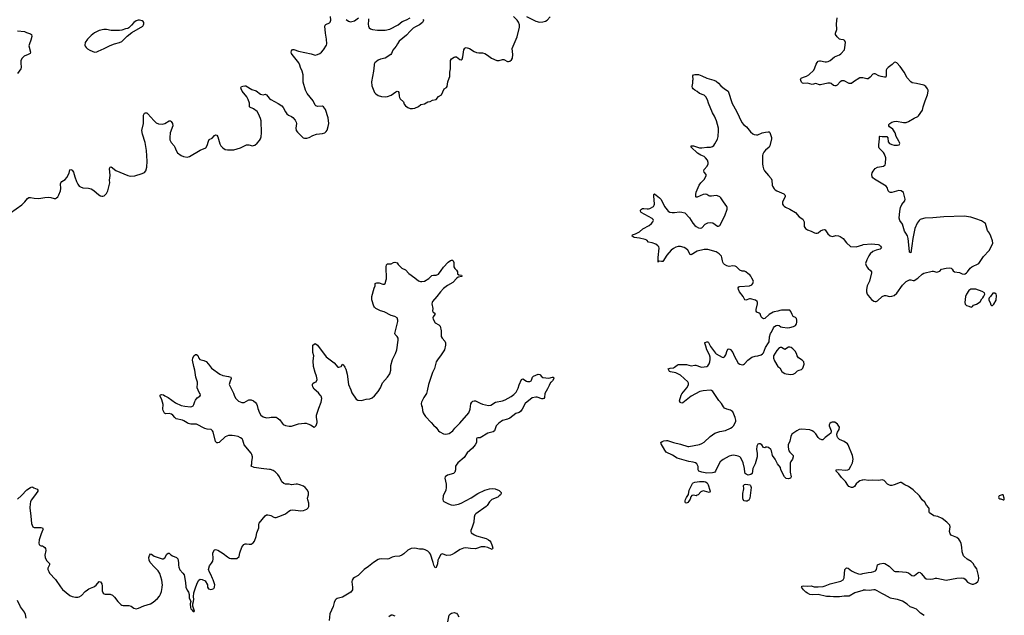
# Model space of a CAD drawing. Header units: inches. Extents: x 1835039 to 2027607, y 642849 to 774141.
# Tile 48 of 113: x 1905787 to 1922388, y 719518 to 729557. Entities that reach past the tile are written whole.
import ezdxf

# ---------------------------------------------------------------- set-up
doc = ezdxf.new("R2010")
doc.units = ezdxf.units.IN
doc.header["$MEASUREMENT"] = 0
for name, color, linetype in [('B9701', 7, 'Continuous'), ('B9702', 7, 'Continuous'), ('B9711', 7, 'Continuous'), ('B9712', 7, 'Continuous'), ('B9721', 7, 'Continuous'), ('B9722', 7, 'Continuous')]:
    doc.layers.add(name, color=color, linetype=linetype)

msp = doc.modelspace()

# ---------------------------------------------------------------- linework, layer by layer
at = {"layer": 'B9701', "color": 6, "elevation": 500}
for points in [[(1906477, 720000), (1906510, 719953), (1906631, 719850), (1906670, 719835), (1906730, 719824), (1906770, 719824), (1906791, 719829), (1906828, 719852), (1906890, 719918), (1906929, 719950), (1906954, 719966), (1907010, 719986), (1907036, 720000)], [(1907180, 720000), (1907180, 719930), (1907192, 719892), (1907210, 719880), (1907230, 719876), (1907310, 719874), (1907350, 719857), (1907384, 719824), (1907442, 719750), (1907490, 719701), (1907510, 719687), (1907530, 719682), (1907630, 719685), (1907665, 719670), (1907710, 719636), (1907750, 719629), (1907790, 719638), (1907882, 719678), (1907991, 719709), (1908039, 719741), (1908110, 719803), (1908142, 719838), (1908164, 719876), (1908178, 719922), (1908191, 719989), (1908192, 720000)], [(1908589, 720000), (1908590, 719992), (1908610, 719942), (1908632, 719910), (1908645, 719870), (1908643, 719810), (1908672, 719750), (1908662, 719710), (1908665, 719650), (1908672, 719630), (1908691, 719611), (1908705, 719590), (1908710, 719585), (1908730, 719585), (1908735, 719590), (1908708, 719670), (1908708, 719710), (1908719, 719750), (1908722, 719790), (1908718, 719830), (1908725, 719895), (1908759, 720000)], [(1908951, 720000), (1908951, 719990), (1908970, 719967), (1909010, 719955), (1909030, 719956), (1909058, 719970), (1909074, 719990), (1909074, 720000)], [(1905895, 719470), (1905885, 719530), (1905870, 719570), (1905802, 719662), (1905750, 719769)]]:
    msp.add_lwpolyline(points, dxfattribs=at)
at = {"layer": 'B9702', "color": 6, "elevation": 700}
msp.add_lwpolyline([(1907807, 729547), (1907787, 729547), (1907750, 729536), (1907710, 729512), (1907674, 729466), (1907630, 729420), (1907610, 729409), (1907570, 729403), (1907510, 729381), (1907470, 729375), (1907386, 729374), (1907330, 729377), (1907250, 729391), (1907208, 729392), (1907130, 729375), (1907050, 729334), (1906990, 729288), (1906928, 729230), (1906889, 729170), (1906887, 729130), (1906894, 729110), (1906910, 729086), (1906930, 729067), (1906970, 729044), (1907050, 729012), (1907090, 729018), (1907110, 729025), (1907210, 729069), (1907310, 729122), (1907384, 729150), (1907470, 729172), (1907507, 729190), (1907550, 729227), (1907601, 729279), (1907678, 729342), (1907864, 729450), (1907876, 729470), (1907881, 729490), (1907879, 729510), (1907869, 729529), (1907850, 729538)], close=True, dxfattribs=at)
at = {"layer": 'B9702', "color": 6}
for points, elevation in [([(1905750, 729370), (1905870, 729358), (1905902, 729342), (1905970, 729321), (1905985, 729305), (1905993, 729273), (1905976, 729210), (1905951, 729149), (1905944, 729116), (1905968, 729012), (1905962, 728990), (1905933, 728970), (1905860, 728940), (1905827, 728910), (1905809, 728870), (1905805, 728830), (1905814, 728754), (1905804, 728730), (1905748, 728650)], 600), ([(1905630, 726299), (1905821, 726439), (1905875, 726485), (1905917, 726543), (1905942, 726558), (1905970, 726561), (1906030, 726547), (1906110, 726546), (1906210, 726563), (1906270, 726566), (1906310, 726561), (1906370, 726544), (1906390, 726545), (1906410, 726555), (1906430, 726571), (1906450, 726603), (1906476, 726670), (1906483, 726710), (1906477, 726790), (1906481, 726810), (1906497, 726830), (1906555, 726865), (1906583, 726897), (1906623, 726970), (1906635, 727025), (1906647, 727033), (1906670, 727022), (1906697, 726990), (1906715, 726910), (1906743, 726830), (1906765, 726785), (1906790, 726754), (1906810, 726738), (1906850, 726724), (1906950, 726720), (1906990, 726709), (1907038, 726678), (1907124, 726604), (1907150, 726588), (1907170, 726582), (1907190, 726582), (1907210, 726590), (1907230, 726606), (1907252, 726628), (1907273, 726670), (1907305, 726810), (1907304, 726850), (1907313, 726930), (1907303, 727050), (1907310, 727074), (1907330, 727076), (1907410, 727018), (1907610, 726931), (1907650, 726920), (1907730, 726926), (1907855, 726965), (1907890, 726982), (1907914, 727010), (1907931, 727070), (1907937, 727170), (1907927, 727350), (1907903, 727490), (1907857, 727630), (1907849, 727690), (1907875, 727810), (1907872, 727948), (1907890, 727980), (1907910, 727990), (1907930, 727985), (1907950, 727972), (1908050, 727858), (1908090, 727820), (1908130, 727801), (1908190, 727796), (1908233, 727807), (1908310, 727854), (1908330, 727855), (1908344, 727844), (1908362, 727810), (1908367, 727770), (1908327, 727650), (1908319, 727570), (1908321, 727530), (1908343, 727490), (1908391, 727430), (1908403, 727410), (1908424, 727350), (1908450, 727312), (1908509, 727269), (1908550, 727253), (1908610, 727240), (1908650, 727249), (1908830, 727358), (1908923, 727397), (1908946, 727434), (1908970, 727511), (1908983, 727537), (1909030, 727562), (1909070, 727605), (1909090, 727616), (1909110, 727612), (1909130, 727581), (1909164, 727464), (1909180, 727430), (1909210, 727398), (1909252, 727372), (1909290, 727365), (1909397, 727363), (1909510, 727396), (1909610, 727446), (1909650, 727447), (1909710, 727433), (1909730, 727434), (1909750, 727440), (1909790, 727475), (1909830, 727523), (1909847, 727550), (1909858, 727582), (1909867, 727650), (1909856, 727850), (1909845, 727890), (1909814, 727970), (1909790, 728009), (1909730, 728055), (1909670, 728082), (1909661, 728090), (1909660, 728150), (1909641, 728210), (1909615, 728255), (1909541, 728350), (1909520, 728390), (1909517, 728410), (1909527, 728430), (1909550, 728438), (1909584, 728444), (1909600, 728440), (1909699, 728379), (1909777, 728357), (1909850, 728302), (1909870, 728294), (1909890, 728291), (1909930, 728300), (1909937, 728297), (1909950, 728290), (1909994, 728234), (1910000, 728228)], 600), ([(1910000, 721975), (1909859, 721990), (1909742, 722010), (1909689, 722030), (1909704, 722070), (1909699, 722110), (1909711, 722170), (1909712, 722190), (1909702, 722230), (1909690, 722251), (1909574, 722390), (1909551, 722470), (1909536, 722490), (1909510, 722512), (1909470, 722530), (1909410, 722543), (1909370, 722548), (1909310, 722548), (1909250, 722526), (1909150, 722429), (1909130, 722423), (1909110, 722425), (1909088, 722448), (1909048, 722610), (1909039, 722630), (1909015, 722650), (1908950, 722657), (1908910, 722668), (1908770, 722739), (1908670, 722742), (1908630, 722752), (1908610, 722760), (1908557, 722797), (1908530, 722810), (1908428, 722830), (1908404, 722850), (1908371, 722891), (1908348, 722908), (1908310, 722919), (1908250, 722913), (1908239, 722919), (1908230, 722925), (1908207, 722970), (1908202, 722990), (1908204, 723070), (1908183, 723150), (1908155, 723210), (1908158, 723230), (1908164, 723236), (1908181, 723239), (1908210, 723233), (1908235, 723215), (1908290, 723190), (1908417, 723097), (1908510, 723054), (1908570, 723041), (1908666, 723034), (1908690, 723037), (1908712, 723050), (1908725, 723070), (1908739, 723121), (1908753, 723147), (1908779, 723181), (1908822, 723210), (1908834, 723230), (1908829, 723250), (1908812, 723272), (1908780, 723350), (1908778, 723370), (1908786, 723414), (1908785, 723450), (1908757, 723530), (1908739, 723650), (1908722, 723710), (1908703, 723817), (1908704, 723850), (1908726, 723894), (1908750, 723916), (1908770, 723915), (1908790, 723898), (1908810, 723851), (1908827, 723827), (1908890, 723815), (1908930, 723794), (1908973, 723750), (1909023, 723683), (1909161, 723581), (1909210, 723559), (1909310, 723546), (1909347, 723530), (1909351, 723510), (1909328, 723450), (1909321, 723410), (1909390, 723263), (1909410, 723210), (1909434, 723170), (1909478, 723130), (1909530, 723105), (1909570, 723107), (1909650, 723148), (1909670, 723151), (1909690, 723149), (1909731, 723131), (1909763, 723103), (1909781, 723081), (1909792, 723052), (1909802, 723002), (1909830, 722933), (1909854, 722894), (1909890, 722863), (1909950, 722846), (1910000, 722852)], 500), ([(1905750, 721476), (1905820, 721540), (1905910, 721633), (1905970, 721674), (1905990, 721683), (1906010, 721677), (1906026, 721666), (1906082, 721642), (1906092, 721630), (1906092, 721610), (1906038, 721530), (1905982, 721458), (1905969, 721431), (1905962, 721398), (1905959, 721330), (1905978, 721190), (1905988, 721068), (1905996, 721036), (1906010, 721011), (1906030, 721000), (1906050, 720997), (1906150, 720999), (1906170, 720990), (1906178, 720978), (1906181, 720970), (1906174, 720950), (1906149, 720891), (1906117, 720790), (1906112, 720732), (1906117, 720710), (1906130, 720695), (1906148, 720688), (1906170, 720687), (1906190, 720677), (1906210, 720663), (1906223, 720643), (1906226, 720610), (1906214, 720530), (1906219, 720490), (1906242, 720442), (1906290, 720390), (1906289, 720370), (1906263, 720310), (1906264, 720290), (1906276, 720256), (1906290, 720230), (1906390, 720121), (1906477, 720000)], 500), ([(1909074, 720000), (1909076, 720030), (1909050, 720118), (1909037, 720137), (1909010, 720208), (1908987, 720247), (1908973, 720290), (1908989, 720350), (1909024, 720396), (1909043, 720430), (1909048, 720470), (1909044, 720570), (1909070, 720621), (1909090, 720630), (1909130, 720615), (1909218, 720558), (1909290, 720501), (1909322, 720482), (1909350, 720477), (1909450, 720475), (1909486, 720510), (1909500, 720570), (1909535, 720665), (1909566, 720710), (1909590, 720722), (1909610, 720724), (1909655, 720715), (1909690, 720719), (1909723, 720737), (1909749, 720770), (1909773, 720847), (1909787, 720910), (1909820, 720990), (1909821, 721050), (1909826, 721070), (1909925, 721195), (1909950, 721210), (1909973, 721213), (1910000, 721205)], 500), ([(1908192, 720000), (1908194, 720026), (1908182, 720110), (1908150, 720223), (1908120, 720270), (1908058, 720330), (1907988, 720410), (1907970, 720450), (1907967, 720493), (1907974, 720526), (1907990, 720552), (1908009, 720551), (1908057, 720517), (1908170, 720475), (1908190, 720470), (1908208, 720472), (1908234, 720486), (1908270, 720547), (1908290, 720567), (1908294, 720566), (1908310, 720564), (1908337, 720537), (1908362, 720522), (1908433, 720493), (1908454, 720470), (1908467, 720410), (1908466, 720366), (1908470, 720330), (1908490, 720287), (1908540, 720230), (1908558, 720198), (1908583, 720070), (1908589, 720000)], 500), ([(1907036, 720000), (1907052, 720008), (1907074, 720026), (1907130, 720086), (1907150, 720081), (1907173, 720050), (1907180, 720010), (1907180, 720000)], 500), ([(1908759, 720000), (1908783, 720070), (1908810, 720112), (1908830, 720125), (1908864, 720124), (1908917, 720097), (1908951, 720031), (1908951, 720000)], 500)]:
    msp.add_lwpolyline(points, dxfattribs=dict(at, elevation=elevation))
at = {"layer": 'B9711', "color": 6, "elevation": 500}
for points in [[(1911398, 720000), (1911400, 719990), (1911397, 719950), (1911370, 719910), (1911230, 719826), (1911141, 719799), (1911121, 719790), (1911105, 719775), (1911087, 719733), (1911070, 719669), (1911015, 719545), (1911004, 719430)], [(1920000, 719937), (1919870, 719897), (1919770, 719843), (1919750, 719838), (1919690, 719839), (1919610, 719829), (1919510, 719830), (1919450, 719837), (1919390, 719835), (1919250, 719871), (1919150, 719864), (1919108, 719870), (1919070, 719889), (1919043, 719910), (1919001, 719950), (1918969, 719990), (1918972, 720000)], [(1919183, 720000), (1919197, 719996), (1919250, 720000)], [(1912010, 719500), (1912050, 719524), (1912070, 719525), (1912110, 719509)], [(1913005, 719410), (1913030, 719520), (1913050, 719543), (1913070, 719555), (1913110, 719564), (1913130, 719562), (1913150, 719553), (1913170, 719530), (1913194, 719490)]]:
    msp.add_lwpolyline(points, dxfattribs=at)
at = {"layer": 'B9712', "color": 6}
for points, elevation in [([(1910000, 728228), (1910020, 728210), (1910147, 728147), (1910205, 728105), (1910230, 728078), (1910270, 728002), (1910292, 727972), (1910322, 727950), (1910370, 727927), (1910390, 727910), (1910430, 727862), (1910448, 727830), (1910453, 727810), (1910444, 727730), (1910449, 727689), (1910470, 727660), (1910568, 727568), (1910590, 727561), (1910630, 727561), (1910670, 727574), (1910730, 727604), (1910790, 727626), (1910890, 727638), (1910931, 727649), (1910956, 727670), (1910970, 727693), (1910990, 727759), (1910999, 727810), (1910990, 727901), (1910942, 728042), (1910910, 728088), (1910890, 728097), (1910813, 728093), (1910783, 728103), (1910770, 728119), (1910735, 728190), (1910633, 728313), (1910607, 728370), (1910566, 728506), (1910569, 728630), (1910552, 728690), (1910519, 728750), (1910509, 728790), (1910493, 728830), (1910384, 728970), (1910371, 728990), (1910367, 729010), (1910370, 729031), (1910382, 729050), (1910390, 729055), (1910410, 729055), (1910489, 729029), (1910703, 728983), (1910770, 728961), (1910810, 728968), (1910850, 728989), (1910878, 729010), (1910909, 729050), (1910958, 729130), (1910963, 729150), (1910962, 729230), (1910941, 729330), (1910932, 729448), (1910936, 729464), (1910950, 729478), (1911010, 729502), (1911023, 729517), (1911032, 729548), (1911025, 729610)], 600), ([(1912590, 729567), (1912597, 729550), (1912591, 729530), (1912577, 729510), (1912526, 729470), (1912461, 729439), (1912424, 729416), (1912370, 729366), (1912310, 729298), (1912187, 729193), (1912156, 729150), (1912136, 729110), (1912077, 729043), (1912057, 728990), (1912042, 728970), (1911950, 728907), (1911870, 728892), (1911830, 728877), (1911775, 728830), (1911765, 728810), (1911761, 728790), (1911754, 728690), (1911721, 728510), (1911724, 728444), (1911757, 728357), (1911771, 728331), (1911790, 728310), (1911830, 728279), (1911890, 728260), (1911950, 728257), (1911990, 728260), (1912050, 728284), (1912130, 728342), (1912150, 728351), (1912169, 728349), (1912180, 728330), (1912183, 728270), (1912190, 728245), (1912204, 728224), (1912257, 728170), (1912272, 728132), (1912290, 728103), (1912330, 728076), (1912370, 728063), (1912410, 728060), (1912450, 728064), (1912510, 728094), (1912553, 728127), (1912610, 728141), (1912670, 728172), (1912710, 728181), (1912750, 728199), (1912808, 728212), (1912850, 728260), (1912900, 728290), (1912946, 728390), (1912986, 728414), (1912996, 728430), (1913008, 728512), (1913031, 728569), (1913038, 728602), (1913042, 728670), (1913051, 728730), (1913051, 728870), (1913070, 728898), (1913110, 728925), (1913130, 728932), (1913150, 728932), (1913210, 728885), (1913230, 728882), (1913248, 728892), (1913261, 728930), (1913277, 729050), (1913290, 729079), (1913314, 729086), (1913370, 729073), (1913450, 729022), (1913490, 729006), (1913530, 728998), (1913590, 728996), (1913627, 728987), (1913677, 728957), (1913742, 728910), (1913830, 728870), (1913870, 728868), (1913930, 728884), (1913950, 728884), (1914010, 728855), (1914030, 728852), (1914050, 728857), (1914081, 728879), (1914097, 728910), (1914101, 728970), (1914093, 729070), (1914172, 729270), (1914214, 729430), (1914214, 729470), (1914197, 729517), (1914172, 729552), (1914115, 729610)], 600), ([(1914331, 729611), (1914490, 729534), (1914550, 729518), (1914610, 729521), (1914650, 729530), (1914683, 729550), (1914730, 729605)], 600), ([(1911290, 729562), (1911330, 729535), (1911363, 729523), (1911390, 729524), (1911430, 729540), (1911498, 729590)], 600), ([(1911669, 729570), (1911670, 729550), (1911661, 729481), (1911667, 729450), (1911682, 729422), (1911704, 729404), (1911735, 729390), (1911818, 729378), (1911950, 729383), (1912030, 729400), (1912171, 729470), (1912235, 729525), (1912310, 729553), (1912370, 729589)], 600), ([(1920000, 728578), (1919990, 728580), (1919950, 728575), (1919848, 728512), (1919810, 728484), (1919790, 728480), (1919770, 728484), (1919690, 728525), (1919650, 728528), (1919618, 728510), (1919570, 728455), (1919550, 728445), (1919530, 728442), (1919509, 728450), (1919470, 728483), (1919450, 728487), (1919410, 728485), (1919290, 728461), (1919270, 728461), (1919210, 728479), (1919150, 728467), (1919070, 728486), (1919010, 728481), (1918985, 728490), (1918970, 728505), (1918956, 728530), (1918953, 728550), (1918964, 728570), (1919005, 728590), (1919054, 728606), (1919092, 728628), (1919175, 728705), (1919196, 728744), (1919218, 728810), (1919230, 728834), (1919250, 728857), (1919270, 728865), (1919290, 728866), (1919370, 728847), (1919390, 728845), (1919417, 728850), (1919450, 728870), (1919527, 728933), (1919610, 728967), (1919630, 728980), (1919691, 729049), (1919702, 729090), (1919710, 729170), (1919699, 729199), (1919690, 729210), (1919675, 729215), (1919630, 729223), (1919610, 729231), (1919570, 729270), (1919544, 729310), (1919544, 729330), (1919562, 729390), (1919561, 729490), (1919571, 729591)], 500), ([(1920000, 721797), (1919990, 721797), (1919954, 721786), (1919930, 721770), (1919888, 721732), (1919861, 721690), (1919844, 721676), (1919830, 721670), (1919810, 721672), (1919767, 721690), (1919750, 721710), (1919713, 721773), (1919643, 721843), (1919600, 721900), (1919554, 721950), (1919552, 721968), (1919590, 721977), (1919710, 721962), (1919749, 721971), (1919770, 721984), (1919803, 722030), (1919826, 722090), (1919837, 722150), (1919831, 722211), (1919755, 722390), (1919742, 722410), (1919690, 722446), (1919610, 722482), (1919580, 722510), (1919570, 722530), (1919567, 722573), (1919577, 722603), (1919605, 722650), (1919609, 722690), (1919578, 722738), (1919530, 722771), (1919486, 722774), (1919470, 722770), (1919445, 722750), (1919437, 722730), (1919437, 722710), (1919468, 722630), (1919470, 722610), (1919464, 722590), (1919437, 722563), (1919370, 722514), (1919330, 722478), (1919310, 722477), (1919273, 722493), (1919250, 722517), (1919210, 722575), (1919178, 722610), (1919150, 722628), (1919110, 722642), (1918970, 722654), (1918930, 722650), (1918890, 722630), (1918807, 722570), (1918787, 722530), (1918772, 722452), (1918746, 722390), (1918744, 722350), (1918756, 722290), (1918770, 722268), (1918814, 722230), (1918826, 722210), (1918829, 722189), (1918819, 722150), (1918789, 722110), (1918780, 722080), (1918778, 721930), (1918795, 721850), (1918785, 721830), (1918750, 721819), (1918710, 721825), (1918683, 721850), (1918623, 721970), (1918613, 722010), (1918565, 722070), (1918525, 722150), (1918480, 722210), (1918461, 722290), (1918450, 722311), (1918410, 722344), (1918390, 722354), (1918370, 722352), (1918350, 722343), (1918330, 722347), (1918298, 722390), (1918270, 722410), (1918250, 722411), (1918230, 722401), (1918217, 722370), (1918209, 722311), (1918220, 722250), (1918220, 722190), (1918187, 722073), (1918150, 721990), (1918138, 721910), (1918112, 721889), (1918070, 721883), (1918036, 721896), (1918020, 721910), (1918013, 721930), (1918009, 721990), (1917987, 722090), (1917944, 722170), (1917930, 722187), (1917903, 722203), (1917830, 722217), (1917790, 722213), (1917750, 722198), (1917650, 722146), (1917623, 722130), (1917596, 722104), (1917545, 722010), (1917520, 721950), (1917507, 721933), (1917490, 721923), (1917470, 721919), (1917370, 721916), (1917290, 721932), (1917240, 721950), (1917224, 721970), (1917225, 722025), (1917218, 722050), (1917204, 722070), (1917179, 722090), (1917142, 722102), (1917070, 722110), (1916953, 722147), (1916870, 722165), (1916796, 722216), (1916689, 722270), (1916663, 722303), (1916605, 722410), (1916599, 722430), (1916621, 722450), (1916650, 722460), (1916690, 722466), (1916710, 722463), (1916810, 722431), (1916930, 722402), (1917050, 722364), (1917070, 722363), (1917250, 722399), (1917290, 722413), (1917325, 722435), (1917430, 722531), (1917510, 722588), (1917590, 722615), (1917690, 722633), (1917773, 722670), (1917802, 722690), (1917821, 722710), (1917850, 722763), (1917859, 722790), (1917861, 722810), (1917851, 722850), (1917830, 722910), (1917809, 722949), (1917790, 722967), (1917770, 722977), (1917710, 722993), (1917670, 723012), (1917653, 723033), (1917619, 723090), (1917577, 723137), (1917472, 723290), (1917450, 723307), (1917430, 723311), (1917310, 723304), (1917257, 723290), (1917110, 723209), (1916970, 723097), (1916950, 723095), (1916925, 723105), (1916912, 723132), (1916940, 723230), (1916952, 723250), (1917038, 723350), (1917060, 723390), (1917065, 723410), (1917064, 723430), (1917050, 723456), (1916927, 723567), (1916850, 723607), (1916761, 723621), (1916745, 723630), (1916730, 723650), (1916723, 723670), (1916754, 723686), (1916810, 723692), (1916830, 723701), (1916870, 723736), (1916890, 723745), (1916910, 723747), (1917030, 723745), (1917110, 723722), (1917170, 723734), (1917187, 723733), (1917265, 723705), (1917283, 723703), (1917370, 723713), (1917390, 723721), (1917410, 723754), (1917424, 723790), (1917430, 723830), (1917429, 723870), (1917420, 723910), (1917374, 723990), (1917356, 724056), (1917337, 724103), (1917335, 724110), (1917343, 724117), (1917370, 724130), (1917390, 724128), (1917398, 724118), (1917435, 724050), (1917516, 723936), (1917530, 723924), (1917630, 723870), (1917650, 723864), (1917670, 723874), (1917684, 723890), (1917695, 723910), (1917718, 723982), (1917730, 724003), (1917750, 724008), (1917770, 723997), (1917790, 723976), (1917810, 723945), (1917835, 723890), (1917899, 723770), (1917930, 723749), (1917970, 723742), (1917990, 723744), (1918010, 723759), (1918063, 723817), (1918130, 723868), (1918190, 723888), (1918230, 723893), (1918290, 723910), (1918310, 723923), (1918330, 723944), (1918360, 724030), (1918415, 724110), (1918422, 724130), (1918430, 724212), (1918446, 724266), (1918462, 724290), (1918494, 724366), (1918512, 724388), (1918539, 724401), (1918570, 724406), (1918590, 724403), (1918623, 724383), (1918650, 724374), (1918735, 724365), (1918770, 724367), (1918835, 724385), (1918870, 724403), (1918887, 724430), (1918890, 724454), (1918891, 724491), (1918883, 724523), (1918870, 724539), (1918830, 724553), (1918810, 724589), (1918790, 724641), (1918770, 724661), (1918630, 724662), (1918603, 724657), (1918570, 724643), (1918510, 724634), (1918490, 724627), (1918426, 724590), (1918350, 724518), (1918330, 724515), (1918310, 724525), (1918291, 724550), (1918270, 724598), (1918253, 724613), (1918218, 724630), (1918206, 724646), (1918205, 724670), (1918228, 724770), (1918227, 724790), (1918220, 724810), (1918192, 724832), (1918110, 724854), (1918090, 724853), (1918030, 724832), (1918016, 724836), (1917983, 724890), (1917923, 724970), (1917906, 725010), (1917903, 725037), (1917910, 725053), (1917930, 725059), (1918090, 725070), (1918129, 725090), (1918149, 725110), (1918161, 725150), (1918130, 725202), (1918117, 725237), (1918098, 725258), (1918070, 725275), (1918030, 725309), (1918010, 725316), (1917970, 725318), (1917930, 725333), (1917870, 725390), (1917850, 725401), (1917810, 725407), (1917750, 725397), (1917710, 725410), (1917670, 725433), (1917651, 725450), (1917641, 725470), (1917634, 725490), (1917628, 725548), (1917618, 725570), (1917582, 725610), (1917530, 725642), (1917390, 725682), (1917330, 725683), (1917210, 725654), (1917110, 725594), (1917090, 725601), (1917051, 725671), (1917020, 725700), (1916990, 725715), (1916930, 725734), (1916887, 725733), (1916850, 725723), (1916810, 725702), (1916772, 725670), (1916697, 725590), (1916630, 725481), (1916610, 725479), (1916570, 725489), (1916552, 725488), (1916550, 725469), (1916550, 725550), (1916569, 725709), (1916561, 725730), (1916547, 725747), (1916512, 725772), (1916450, 725797), (1916387, 725807), (1916360, 725840), (1916334, 725854), (1916235, 725875), (1916150, 725888), (1916116, 725910), (1916119, 725930), (1916170, 725948), (1916236, 725984), (1916295, 726030), (1916402, 726090), (1916439, 726121), (1916462, 726150), (1916472, 726170), (1916470, 726190), (1916450, 726209), (1916265, 726310), (1916253, 726330), (1916254, 726346), (1916270, 726366), (1916286, 726374), (1916310, 726377), (1916369, 726369), (1916390, 726370), (1916410, 726374), (1916472, 726410), (1916486, 726430), (1916491, 726450), (1916478, 726590), (1916479, 726610), (1916490, 726621), (1916574, 726554), (1916604, 726524), (1916660, 726410), (1916702, 726350), (1916722, 726330), (1916750, 726315), (1916790, 726306), (1916830, 726305), (1916910, 726317), (1916953, 726313), (1917002, 726302), (1917080, 726220), (1917136, 726130), (1917168, 726090), (1917190, 726070), (1917230, 726049), (1917270, 726042), (1917290, 726049), (1917347, 726113), (1917390, 726131), (1917430, 726139), (1917472, 726131), (1917550, 726079), (1917570, 726079), (1917590, 726091), (1917678, 726250), (1917715, 726365), (1917714, 726390), (1917708, 726410), (1917656, 726490), (1917610, 726556), (1917594, 726570), (1917550, 726590), (1917530, 726593), (1917450, 726582), (1917422, 726582), (1917406, 726586), (1917370, 726609), (1917350, 726615), (1917310, 726610), (1917210, 726565), (1917190, 726564), (1917185, 726570), (1917185, 726610), (1917195, 726650), (1917245, 726770), (1917271, 726810), (1917331, 726870), (1917364, 726930), (1917363, 726950), (1917328, 726990), (1917320, 727010), (1917326, 727030), (1917380, 727090), (1917395, 727130), (1917393, 727150), (1917382, 727190), (1917350, 727231), (1917328, 727250), (1917270, 727273), (1917214, 727310), (1917110, 727410), (1917107, 727430), (1917127, 727433), (1917145, 727430), (1917250, 727400), (1917290, 727395), (1917370, 727407), (1917433, 727407), (1917470, 727419), (1917490, 727437), (1917510, 727465), (1917550, 727545), (1917561, 727590), (1917571, 727691), (1917567, 727730), (1917533, 727853), (1917500, 727930), (1917469, 727990), (1917402, 728150), (1917384, 728204), (1917357, 728257), (1917330, 728285), (1917250, 728314), (1917209, 728349), (1917169, 728370), (1917142, 728390), (1917130, 728408), (1917125, 728430), (1917138, 728490), (1917135, 728530), (1917142, 728550), (1917138, 728610), (1917146, 728630), (1917170, 728636), (1917191, 728631), (1917230, 728631), (1917291, 728610), (1917372, 728572), (1917490, 728536), (1917530, 728520), (1917570, 728490), (1917610, 728445), (1917670, 728393), (1917730, 728351), (1917802, 728142), (1917875, 728015), (1917962, 727822), (1917989, 727789), (1918039, 727750), (1918110, 727667), (1918150, 727631), (1918170, 727620), (1918210, 727615), (1918230, 727618), (1918307, 727653), (1918364, 727664), (1918408, 727668), (1918425, 727665), (1918437, 727657), (1918462, 727570), (1918463, 727550), (1918435, 727430), (1918425, 727410), (1918363, 727357), (1918335, 727325), (1918314, 727290), (1918309, 727270), (1918309, 727129), (1918314, 727090), (1918330, 727041), (1918347, 727010), (1918412, 726930), (1918460, 726880), (1918469, 726850), (1918475, 726770), (1918481, 726750), (1918507, 726707), (1918524, 726690), (1918550, 726675), (1918670, 726622), (1918690, 726603), (1918696, 726590), (1918695, 726570), (1918650, 726490), (1918647, 726470), (1918648, 726450), (1918660, 726430), (1918675, 726415), (1918699, 726399), (1918770, 726363), (1918865, 726305), (1918930, 726237), (1918990, 726196), (1919012, 726150), (1919015, 726070), (1919037, 726037), (1919070, 726015), (1919132, 725992), (1919186, 725966), (1919210, 725959), (1919230, 725959), (1919250, 725966), (1919290, 725998), (1919330, 726018), (1919350, 726019), (1919370, 726013), (1919410, 725950), (1919450, 725914), (1919490, 725905), (1919550, 725918), (1919590, 725915), (1919622, 725902), (1919670, 725870), (1919730, 725796), (1919793, 725733), (1919890, 725728), (1920000, 725764)], 500), ([(1910000, 722852), (1910030, 722856), (1910110, 722856), (1910130, 722849), (1910172, 722812), (1910210, 722756), (1910230, 722736), (1910270, 722719), (1910330, 722706), (1910370, 722708), (1910490, 722744), (1910590, 722758), (1910616, 722756), (1910647, 722747), (1910690, 722727), (1910750, 722691), (1910765, 722695), (1910785, 722715), (1910801, 722770), (1910802, 722790), (1910791, 722850), (1910794, 722890), (1910829, 723010), (1910873, 723110), (1910882, 723170), (1910870, 723210), (1910856, 723230), (1910826, 723266), (1910754, 723330), (1910728, 723370), (1910722, 723390), (1910723, 723410), (1910730, 723426), (1910750, 723443), (1910785, 723455), (1910801, 723490), (1910793, 723550), (1910768, 723608), (1910740, 723710), (1910737, 723810), (1910748, 723890), (1910732, 723950), (1910727, 724053), (1910730, 724071), (1910750, 724091), (1910770, 724101), (1910810, 724074), (1910955, 723875), (1911091, 723771), (1911150, 723703), (1911170, 723699), (1911208, 723710), (1911230, 723751), (1911250, 723734), (1911257, 723717), (1911270, 723702), (1911285, 723665), (1911310, 723585), (1911330, 723410), (1911370, 723321), (1911387, 723267), (1911463, 723163), (1911490, 723143), (1911550, 723139), (1911630, 723159), (1911690, 723168), (1911730, 723184), (1911770, 723218), (1911830, 723290), (1911870, 723355), (1911905, 723435), (1911990, 723530), (1912029, 723590), (1912042, 723650), (1912046, 723730), (1912071, 723829), (1912122, 723930), (1912144, 723990), (1912170, 724154), (1912169, 724190), (1912150, 724219), (1912132, 724232), (1912119, 724250), (1912113, 724270), (1912161, 724470), (1912162, 724490), (1912149, 724530), (1912115, 724555), (1912050, 724573), (1911930, 724635), (1911870, 724649), (1911794, 724690), (1911770, 724710), (1911757, 724730), (1911724, 724836), (1911722, 724870), (1911725, 724890), (1911762, 725030), (1911778, 725070), (1911778, 725110), (1911790, 725118), (1911810, 725122), (1911850, 725123), (1911910, 725101), (1911930, 725099), (1911950, 725111), (1911968, 725170), (1911970, 725190), (1911967, 725393), (1911973, 725427), (1911990, 725445), (1912050, 725443), (1912090, 725466), (1912110, 725471), (1912150, 725458), (1912171, 725430), (1912230, 725371), (1912290, 725339), (1912350, 725279), (1912450, 725207), (1912510, 725154), (1912544, 725144), (1912570, 725144), (1912610, 725152), (1912686, 725194), (1912737, 725243), (1912766, 725250), (1912810, 725251), (1912850, 725270), (1912896, 725330), (1912930, 725387), (1913010, 725471), (1913050, 725499), (1913070, 725506), (1913085, 725505), (1913095, 725495), (1913107, 725467), (1913107, 725390), (1913122, 725362), (1913150, 725336), (1913167, 725310), (1913171, 725271), (1913194, 725254), (1913234, 725250), (1913240, 725240), (1913242, 725230), (1913182, 725218), (1913159, 725201), (1913090, 725130), (1913002, 725078), (1912934, 725026), (1912882, 724970), (1912823, 724890), (1912750, 724810), (1912740, 724790), (1912738, 724770), (1912751, 724690), (1912749, 724649), (1912758, 724630), (1912785, 724610), (1912789, 724590), (1912760, 724550), (1912752, 724530), (1912758, 724510), (1912790, 724447), (1912855, 724415), (1912879, 724390), (1912893, 724313), (1912895, 724215), (1912911, 724190), (1912956, 724136), (1912966, 724110), (1912968, 724070), (1912947, 723990), (1912884, 723890), (1912841, 723839), (1912811, 723790), (1912783, 723677), (1912746, 723610), (1912678, 723410), (1912659, 723301), (1912645, 723255), (1912603, 723190), (1912563, 723110), (1912558, 723090), (1912564, 723050), (1912572, 723030), (1912580, 722970), (1912592, 722930), (1912605, 722905), (1912630, 722870), (1912727, 722767), (1912763, 722723), (1912810, 722681), (1912847, 722627), (1912870, 722610), (1912930, 722579), (1912970, 722571), (1913030, 722584), (1913090, 722626), (1913126, 722674), (1913206, 722754), (1913361, 722930), (1913383, 722990), (1913396, 723084), (1913410, 723108), (1913430, 723126), (1913450, 723133), (1913470, 723132), (1913550, 723092), (1913590, 723077), (1913690, 723057), (1913730, 723061), (1913810, 723110), (1913930, 723135), (1913970, 723148), (1914073, 723207), (1914120, 723240), (1914159, 723281), (1914192, 723348), (1914210, 723403), (1914250, 723491), (1914270, 723503), (1914330, 723465), (1914350, 723459), (1914390, 723459), (1914409, 723470), (1914418, 723482), (1914432, 723530), (1914450, 723548), (1914530, 723582), (1914555, 723575), (1914590, 723536), (1914610, 723527), (1914710, 723515), (1914770, 723531), (1914790, 723531), (1914794, 723510), (1914770, 723469), (1914750, 723449), (1914736, 723444), (1914716, 723390), (1914684, 723336), (1914644, 723256), (1914634, 723190), (1914626, 723174), (1914610, 723167), (1914590, 723167), (1914510, 723194), (1914490, 723195), (1914430, 723182), (1914310, 723090), (1914258, 722990), (1914230, 722952), (1914210, 722935), (1914150, 722922), (1914050, 722842), (1914010, 722825), (1913930, 722803), (1913863, 722757), (1913823, 722710), (1913790, 722630), (1913770, 722610), (1913680, 722590), (1913550, 722508), (1913511, 722509), (1913496, 722504), (1913489, 722490), (1913488, 722430), (1913467, 722390), (1913422, 722338), (1913330, 722257), (1913280, 722180), (1913174, 722090), (1913145, 722050), (1913136, 722030), (1913135, 721970), (1913122, 721930), (1913102, 721910), (1913002, 721878), (1912959, 721850), (1912956, 721830), (1912979, 721730), (1912979, 721670), (1912971, 721629), (1912929, 721530), (1912921, 721470), (1912928, 721448), (1912937, 721437), (1913017, 721397), (1913061, 721381), (1913096, 721376), (1913130, 721378), (1913183, 721390), (1913232, 721408), (1913402, 721498), (1913510, 721570), (1913630, 721627), (1913710, 721650), (1913757, 721657), (1913802, 721650), (1913870, 721623), (1913906, 721590), (1913906, 721570), (1913895, 721550), (1913873, 721530), (1913848, 721510), (1913750, 721468), (1913710, 721430), (1913671, 721370), (1913650, 721350), (1913476, 721230), (1913462, 721210), (1913452, 721172), (1913443, 721090), (1913417, 721003), (1913393, 720950), (1913391, 720930), (1913399, 720910), (1913454, 720874), (1913490, 720859), (1913650, 720813), (1913691, 720791), (1913713, 720773), (1913730, 720750), (1913756, 720690), (1913764, 720650), (1913751, 720630), (1913680, 720660), (1913630, 720674), (1913570, 720670), (1913490, 720643), (1913470, 720641), (1913390, 720646), (1913310, 720658), (1913270, 720651), (1913215, 720630), (1913117, 720563), (1913079, 720541), (1913050, 720532), (1912988, 720528), (1912908, 720552), (1912890, 720543), (1912846, 720470), (1912838, 720450), (1912830, 720388), (1912810, 720326), (1912790, 720318), (1912770, 720362), (1912759, 720410), (1912711, 720550), (1912699, 720570), (1912670, 720598), (1912622, 720622), (1912591, 720631), (1912530, 720634), (1912451, 720649), (1912390, 720644), (1912365, 720635), (1912330, 720614), (1912264, 720556), (1912229, 720531), (1912190, 720515), (1912110, 720511), (1912070, 720498), (1912011, 720469), (1911990, 720464), (1911890, 720472), (1911850, 720465), (1911830, 720457), (1911750, 720408), (1911670, 720339), (1911598, 720290), (1911493, 720187), (1911430, 720157), (1911410, 720141), (1911394, 720110), (1911390, 720090), (1911392, 720032), (1911398, 720000)], 500), ([(1910000, 721205), (1910019, 721199), (1910070, 721170), (1910090, 721166), (1910110, 721169), (1910159, 721181), (1910231, 721209), (1910270, 721230), (1910327, 721273), (1910352, 721288), (1910394, 721294), (1910530, 721277), (1910570, 721283), (1910630, 721308), (1910652, 721330), (1910662, 721350), (1910665, 721370), (1910661, 721410), (1910644, 721464), (1910642, 721490), (1910657, 721550), (1910657, 721590), (1910642, 721630), (1910603, 721670), (1910570, 721693), (1910510, 721720), (1910470, 721730), (1910450, 721730), (1910370, 721719), (1910330, 721727), (1910268, 721728), (1910238, 721738), (1910208, 721770), (1910166, 721850), (1910140, 721890), (1910097, 721937), (1910061, 721961), (1910014, 721974), (1910000, 721975)], 500), ([(1919250, 720000), (1919334, 720006), (1919370, 720015), (1919450, 720050), (1919630, 720092), (1919670, 720118), (1919689, 720150), (1919702, 720290), (1919710, 720304), (1919730, 720316), (1919758, 720310), (1919810, 720270), (1919870, 720237), (1919930, 720217), (1919970, 720214), (1920000, 720221)], 500), ([(1918972, 720000), (1918975, 720010), (1919010, 720016), (1919070, 720011), (1919130, 720014), (1919183, 720000)], 500)]:
    msp.add_lwpolyline(points, dxfattribs=dict(at, elevation=elevation))
at = {"layer": 'B9712', "color": 6, "elevation": 500}
for points in [[(1918750, 724039), (1918690, 723999), (1918630, 724033), (1918610, 724033), (1918590, 724026), (1918550, 723981), (1918499, 723890), (1918496, 723850), (1918512, 723810), (1918570, 723714), (1918603, 723690), (1918635, 723630), (1918657, 723610), (1918690, 723593), (1918710, 723588), (1918790, 723579), (1918830, 723581), (1918861, 723599), (1918903, 723637), (1918930, 723651), (1918970, 723662), (1918990, 723682), (1919014, 723750), (1919009, 723790), (1918979, 723819), (1918919, 723859), (1918895, 723890), (1918883, 723930), (1918861, 723970), (1918825, 724010), (1918795, 724030), (1918770, 724039)], [(1917410, 721590), (1917333, 721613), (1917310, 721615), (1917270, 721597), (1917225, 721550), (1917210, 721541), (1917190, 721534), (1917150, 721542), (1917122, 721538), (1917104, 721516), (1917090, 721473), (1917070, 721440), (1917050, 721417), (1917030, 721407), (1917013, 721413), (1917007, 721427), (1917008, 721450), (1917014, 721470), (1917030, 721503), (1917065, 721555), (1917074, 721630), (1917130, 721737), (1917143, 721750), (1917170, 721760), (1917250, 721775), (1917330, 721776), (1917350, 721770), (1917380, 721750), (1917396, 721716), (1917423, 721630), (1917429, 721610), (1917424, 721596)], [(1918030, 721443), (1918002, 721450), (1917983, 721470), (1917977, 721497), (1917980, 721570), (1917994, 721650), (1917992, 721708), (1918010, 721724), (1918030, 721727), (1918064, 721724), (1918095, 721715), (1918106, 721706), (1918117, 721690), (1918118, 721670), (1918095, 721490), (1918079, 721461), (1918070, 721452), (1918050, 721444)]]:
    msp.add_lwpolyline(points, close=True, dxfattribs=at)
at = {"layer": 'B9721', "color": 6, "elevation": 500}
msp.add_lwpolyline([(1921037, 719517), (1920976, 719556), (1920910, 719619), (1920850, 719646), (1920800, 719660), (1920750, 719707), (1920670, 719754), (1920590, 719786), (1920490, 719799), (1920470, 719806), (1920370, 719864), (1920324, 719884), (1920247, 719933), (1920210, 719945), (1920190, 719946), (1920110, 719936), (1920050, 719943), (1920010, 719940), (1920000, 719937)], dxfattribs=at)
at = {"layer": 'B9722', "color": 6, "elevation": 500}
for points in [[(1920000, 725764), (1920010, 725767), (1920150, 725782), (1920261, 725770), (1920280, 725760), (1920300, 725740), (1920315, 725710), (1920296, 725690), (1920230, 725672), (1920170, 725649), (1920124, 725610), (1920102, 725578), (1920068, 725510), (1920050, 725450), (1920052, 725430), (1920070, 725390), (1920090, 725363), (1920130, 725330), (1920147, 725310), (1920151, 725290), (1920115, 725150), (1920076, 725070), (1920063, 725010), (1920064, 724970), (1920077, 724930), (1920090, 724909), (1920150, 724843), (1920190, 724813), (1920210, 724807), (1920230, 724810), (1920250, 724821), (1920330, 724893), (1920370, 724911), (1920391, 724911), (1920450, 724893), (1920490, 724898), (1920530, 724910), (1920574, 724950), (1920670, 725083), (1920735, 725145), (1920790, 725175), (1920810, 725174), (1920850, 725160), (1920870, 725163), (1920930, 725202), (1921001, 725270), (1921030, 725284), (1921170, 725318), (1921190, 725318), (1921250, 725304), (1921270, 725307), (1921299, 725321), (1921331, 725351), (1921406, 725370), (1921470, 725375), (1921491, 725370), (1921510, 725351), (1921524, 725324), (1921548, 725308), (1921630, 725296), (1921675, 725275), (1921710, 725267), (1921730, 725275), (1921752, 725288), (1921770, 725306), (1921815, 725370), (1921838, 725390), (1921956, 725450), (1922037, 725563), (1922132, 725668), (1922178, 725750), (1922193, 725790), (1922189, 725830), (1922163, 725910), (1922138, 725958), (1922105, 726005), (1922070, 726122), (1922006, 726166), (1921910, 726203), (1921822, 726230), (1921710, 726245), (1921370, 726234), (1921185, 726215), (1921050, 726213), (1920984, 726196), (1920969, 726191), (1920950, 726174), (1920919, 726130), (1920880, 726040), (1920843, 725870), (1920830, 725746), (1920810, 725630), (1920790, 725641), (1920788, 725650), (1920769, 725869), (1920755, 725915), (1920730, 725961), (1920705, 725990), (1920674, 726110), (1920628, 726170), (1920615, 726210), (1920624, 726330), (1920637, 726390), (1920660, 726440), (1920710, 726505), (1920716, 726530), (1920687, 726647), (1920650, 726670), (1920610, 726676), (1920490, 726644), (1920470, 726643), (1920450, 726649), (1920430, 726670), (1920413, 726730), (1920396, 726750), (1920198, 726870), (1920172, 726890), (1920158, 726910), (1920154, 726950), (1920162, 726978), (1920175, 727005), (1920209, 727050), (1920250, 727069), (1920350, 727090), (1920377, 727110), (1920386, 727134), (1920388, 727230), (1920370, 727290), (1920350, 727321), (1920293, 727373), (1920280, 727390), (1920273, 727410), (1920271, 727449), (1920282, 727550), (1920282, 727582), (1920278, 727590), (1920286, 727594), (1920328, 727588), (1920408, 727588), (1920425, 727565), (1920430, 727498), (1920450, 727473), (1920490, 727454), (1920530, 727444), (1920590, 727441), (1920614, 727450), (1920624, 727470), (1920619, 727490), (1920612, 727510), (1920565, 727590), (1920550, 727650), (1920508, 727710), (1920452, 727752), (1920440, 727770), (1920440, 727790), (1920458, 727810), (1920490, 727830), (1920530, 727844), (1920570, 727845), (1920690, 727827), (1920733, 727827), (1920770, 727839), (1920870, 727899), (1920930, 727926), (1920943, 727937), (1921010, 728030), (1921021, 728090), (1921051, 728190), (1921091, 728290), (1921104, 728350), (1921104, 728370), (1921095, 728390), (1921067, 728430), (1921030, 728455), (1920910, 728484), (1920835, 728495), (1920810, 728510), (1920750, 728580), (1920702, 728670), (1920630, 728770), (1920577, 728830), (1920550, 728841), (1920530, 728835), (1920498, 728802), (1920430, 728754), (1920405, 728730), (1920395, 728705), (1920397, 728610), (1920390, 728590), (1920370, 728587), (1920310, 728598), (1920270, 728612), (1920210, 728644), (1920190, 728645), (1920170, 728638), (1920126, 728590), (1920090, 728563), (1920070, 728561), (1920000, 728578)], [(1920000, 720221), (1920090, 720241), (1920150, 720243), (1920190, 720255), (1920215, 720270), (1920231, 720290), (1920252, 720368), (1920292, 720388), (1920350, 720397), (1920372, 720392), (1920447, 720347), (1920510, 720282), (1920530, 720264), (1920550, 720255), (1920610, 720255), (1920736, 720244), (1920772, 720232), (1920830, 720188), (1920850, 720182), (1920872, 720188), (1920930, 720233), (1920950, 720243), (1920970, 720237), (1920985, 720225), (1921047, 720147), (1921070, 720133), (1921150, 720127), (1921188, 720132), (1921230, 720144), (1921250, 720144), (1921410, 720108), (1921590, 720146), (1921671, 720151), (1921703, 720143), (1921728, 720128), (1921770, 720076), (1921813, 720053), (1921844, 720044), (1921870, 720044), (1921910, 720058), (1921942, 720090), (1921952, 720110), (1921958, 720142), (1921955, 720190), (1921922, 720302), (1921887, 720350), (1921865, 720390), (1921830, 720427), (1921764, 720464), (1921710, 720509), (1921701, 720521), (1921677, 720590), (1921672, 720668), (1921660, 720730), (1921646, 720766), (1921620, 720800), (1921588, 720828), (1921502, 720862), (1921490, 720870), (1921473, 720890), (1921465, 720930), (1921476, 721010), (1921470, 721037), (1921419, 721090), (1921339, 721150), (1921270, 721185), (1921197, 721197), (1921127, 721247), (1921121, 721261), (1921119, 721310), (1921113, 721330), (1921077, 721377), (1921050, 721425), (1921005, 721465), (1920956, 721530), (1920851, 721631), (1920771, 721691), (1920710, 721717), (1920650, 721754), (1920630, 721757), (1920530, 721715), (1920490, 721706), (1920470, 721707), (1920450, 721713), (1920421, 721730), (1920365, 721790), (1920330, 721803), (1920270, 721792), (1920170, 721796), (1920090, 721791), (1920030, 721799), (1920000, 721797)]]:
    msp.add_lwpolyline(points, dxfattribs=at)
for points in [[(1921825, 725015), (1921790, 724995), (1921750, 724929), (1921734, 724890), (1921724, 724790), (1921730, 724765), (1921750, 724738), (1921790, 724731), (1921830, 724711), (1921850, 724725), (1921870, 724743), (1921919, 724761), (1921980, 724800), (1922008, 724850), (1922028, 724870), (1922043, 724897), (1922058, 724930), (1922055, 724955), (1922016, 724976), (1921910, 725013)], [(1922230, 724949), (1922192, 724948), (1922158, 724890), (1922131, 724869), (1922125, 724855), (1922126, 724830), (1922151, 724790), (1922161, 724750), (1922170, 724738), (1922190, 724741), (1922210, 724761), (1922252, 724830), (1922258, 724910), (1922252, 724932)], [(1922350, 721548), (1922302, 721530), (1922292, 721510), (1922294, 721490), (1922310, 721482), (1922330, 721482), (1922370, 721462), (1922378, 721462), (1922386, 721470), (1922388, 721490), (1922370, 721546)]]:
    msp.add_lwpolyline(points, close=True, dxfattribs=at)

doc.saveas('drawing.dxf')
